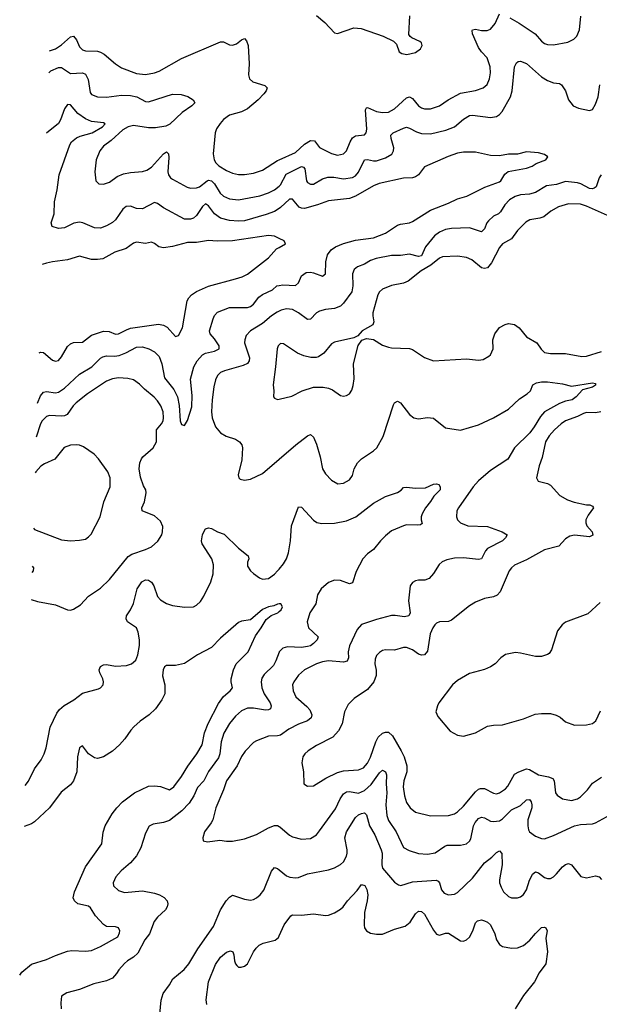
# Model space of a CAD drawing. Header units: inches. Extents: x 1834610 to 2027685, y 642842 to 774116.
# Tile 147 of 256: x 1838270 to 1842135, y 730940 to 737505. Entities that reach past the tile are written whole.
import ezdxf

# ---------------------------------------------------------------- set-up
doc = ezdxf.new("R2010")
doc.units = ezdxf.units.IN
doc.header["$MEASUREMENT"] = 0
doc.layers.add('B8733', color=7, linetype='Continuous')
doc.layers.add('B8743', color=7, linetype='Continuous')

msp = doc.modelspace()

# ---------------------------------------------------------------- linework, layer by layer
at = {"layer": 'B8733', "color": 5}
for points, elevation in [([(1838468.6, 737298), (1838510, 737311.4), (1838550, 737336.8), (1838610, 737391.2), (1838630, 737394.9), (1838649.2, 737370), (1838670, 737322.6), (1838690, 737304.7), (1838710, 737296.9), (1838790, 737293.9), (1838810, 737287.7), (1838834.4, 737274.4), (1838910, 737210.3), (1838950, 737184.4), (1839050, 737145.8), (1839110, 737139.3), (1839170, 737149.3), (1839199.6, 737160.4), (1839350, 737246.3), (1839610, 737357.1), (1839630, 737358), (1839670, 737337.6), (1839690, 737334.9), (1839716.5, 737343.5), (1839750, 737370.4), (1839770, 737379.1), (1839783.7, 737363.7), (1839793.1, 737333.1), (1839801.1, 737210), (1839796, 737136), (1839803.1, 737110), (1839824, 737090), (1839905.5, 737065.5), (1839920.4, 737050), (1839913.1, 737030), (1839898.3, 737010), (1839859.6, 736970), (1839790, 736909.7), (1839750.2, 736889.8), (1839670, 736868.4), (1839630, 736838.9), (1839607.1, 736812.9), (1839583.7, 736776.3), (1839574.4, 736750), (1839560.2, 736610), (1839567.1, 736570), (1839578.5, 736550), (1839597.4, 736530), (1839650, 736498.6), (1839690, 736481.6), (1839730, 736472.1), (1839770, 736471.9), (1839830, 736481.4), (1839890, 736501.8), (1839990, 736565.1), (1840000, 736569.5)], 680), ([(1838463.6, 737151.1), (1838477.2, 737162.8), (1838530, 737185.2), (1838550, 737185.5), (1838610, 737146.7), (1838690, 737150.1), (1838710, 737141.7), (1838726.2, 737106.2), (1838740, 737020), (1838750, 737006), (1838790, 736990.2), (1838850, 736989.2), (1838950, 737002.2), (1839010, 736998.5), (1839050.4, 736990), (1839110, 736958.3), (1839130, 736957.3), (1839290, 737007.2), (1839346, 737006), (1839391.7, 736991.7), (1839426.8, 736970), (1839438.8, 736950), (1839419.1, 736930), (1839353.3, 736886.7), (1839272.3, 736807.7), (1839244.8, 736795.2), (1839175.5, 736784.5), (1839130, 736783.2), (1839030, 736798.3), (1838992.7, 736790), (1838958, 736770), (1838880.1, 736699.9), (1838830, 736661.7), (1838804.2, 736630), (1838780.3, 736570), (1838772.4, 736490), (1838779.1, 736430), (1838798, 736410), (1838830, 736408.8), (1838870, 736421.7), (1838920.8, 736459.2), (1838962.6, 736477.4), (1839010, 736486.5), (1839090, 736492), (1839118.8, 736501.2), (1839150, 736521.6), (1839230, 736610.7), (1839250, 736622.8), (1839262.8, 736610), (1839265.5, 736585.5), (1839258.3, 736490), (1839261.7, 736470), (1839276.4, 736450), (1839290, 736440.3), (1839387, 736387), (1839410, 736380.7), (1839450, 736383.5), (1839470, 736391), (1839519.7, 736430), (1839530, 736434.1), (1839550, 736430.6), (1839570, 736410.2), (1839607.4, 736347.4), (1839630, 736327.8), (1839670, 736309.5), (1839730, 736303.7), (1839872.3, 736330), (1839929.6, 736350), (1839970, 736370.2), (1840000, 736394.7)], 660), ([(1840000, 736245.7), (1839970, 736225.5), (1839914.8, 736205.2), (1839770, 736164.4), (1839730, 736161.7), (1839670, 736165.7), (1839610, 736181.4), (1839570, 736211), (1839530, 736264), (1839510, 736276.1), (1839490, 736258.6), (1839450, 736200.2), (1839430, 736182.2), (1839410, 736174.2), (1839370, 736175.2), (1839230, 736250.2), (1839190, 736278.9), (1839170, 736286.3), (1839090, 736244.2), (1839050, 736246.4), (1839010, 736261.8), (1838980.8, 736259.2), (1838958.1, 736241.9), (1838910, 736170.3), (1838890, 736151.7), (1838849.5, 736130), (1838810, 736115.5), (1838770, 736116.2), (1838690.9, 736150.9), (1838670, 736154.9), (1838631.8, 736148.2), (1838570, 736117.6), (1838530, 736112.7), (1838486.4, 736126.4), (1838480.7, 736150), (1838500.9, 736210), (1838503.2, 736290), (1838521.2, 736370), (1838532.7, 736470), (1838604.2, 736670), (1838615.8, 736690), (1838650, 736716.8), (1838672.6, 736727.4), (1838754.7, 736750), (1838823.1, 736790), (1838839.3, 736810), (1838830, 736817), (1838750, 736825.5), (1838710, 736842.7), (1838658.3, 736878.3), (1838610, 736936.5), (1838590, 736939.5), (1838570, 736910.4), (1838542.5, 736837.5), (1838528.2, 736811.8), (1838449.9, 736748.4)], 640), ([(1840000, 736046.4), (1839970, 736060.9), (1839930, 736066), (1839689.9, 736030.1), (1839587.3, 736027.3), (1839530, 736031.7), (1839450, 736018.3), (1839390, 736018.1), (1839290, 735992.2), (1839230, 735984), (1839198.8, 735990), (1839170, 736013.4), (1839150, 736021.6), (1839110, 736012), (1839050, 736022), (1839030, 736015.3), (1838980.6, 735979.4), (1838904.8, 735955.2), (1838825.2, 735910), (1838790, 735905), (1838750, 735906.7), (1838670, 735927.6), (1838590, 735903.2), (1838490, 735891.1), (1838450, 735882), (1838420.1, 735872.2)], 620), ([(1838400.1, 735283.7), (1838410, 735288.4), (1838430, 735286.6), (1838490, 735234), (1838510, 735226.9), (1838530, 735232.8), (1838550, 735256.9), (1838590, 735325.7), (1838610, 735343.9), (1838630, 735353.3), (1838690, 735353.7), (1838750, 735400.3), (1838830, 735428.2), (1838866.7, 735426.7), (1838910, 735408), (1838930, 735409), (1838982.4, 735437.6), (1839010, 735447.5), (1839195, 735475), (1839228.3, 735468.3), (1839254.2, 735454.2), (1839310, 735393), (1839330, 735399.7), (1839355.1, 735450), (1839386.4, 735630), (1839397.2, 735650), (1839416.5, 735670), (1839450, 735692.2), (1839530, 735727.3), (1839710, 735775.8), (1839754, 735790), (1839790, 735808.3), (1839930, 735917.6), (1839983.4, 735976.6), (1840000, 735986.1)], 620), ([(1838388.7, 734948.8), (1838410, 734996.9), (1838430, 735021.5), (1838450, 735026), (1838510, 735017), (1838530, 735020.7), (1838570, 735047.2), (1838670, 735140.8), (1838752.2, 735190), (1838810, 735247.6), (1838824, 735256), (1838850, 735262.6), (1838902.1, 735262.1), (1838933.3, 735266.7), (1838977.3, 735282.7), (1839050, 735321.2), (1839090, 735322.8), (1839132, 735310), (1839170, 735289.7), (1839199.5, 735259.5), (1839218.6, 735210), (1839236.5, 735116.5), (1839298.1, 735038.1), (1839322.6, 734990), (1839333, 734933), (1839340.3, 734830), (1839350, 734806), (1839370, 734799.6), (1839390, 734832), (1839417.2, 734922.8), (1839421, 734999), (1839410, 735108), (1839432.4, 735190), (1839453, 735230), (1839490, 735269.8), (1839510, 735280.3), (1839570, 735294.2), (1839600.3, 735310), (1839600.8, 735330), (1839570, 735376.4), (1839539.3, 735410), (1839537, 735430), (1839560.3, 735510), (1839570, 735531.6), (1839590, 735553.7), (1839670, 735585.8), (1839790, 735586.6), (1839810, 735591.6), (1839830, 735608.7), (1839864.9, 735655.1), (1839890, 735673.3), (1839955.5, 735704.5), (1839984.9, 735730), (1840000, 735732.2)], 640), ([(1840000, 735560.5), (1839986.2, 735553.8), (1839950, 735529.8), (1839890, 735479.9), (1839810.3, 735430), (1839781.2, 735398.8), (1839771, 735370), (1839770.2, 735350), (1839802, 735250), (1839800.7, 735230), (1839790, 735213), (1839761, 735199), (1839636.3, 735163.7), (1839610, 735152.4), (1839590, 735131.6), (1839576.7, 735103.3), (1839563.9, 735056.1), (1839552.9, 734970), (1839549.2, 734890), (1839553.6, 734850), (1839576.5, 734790), (1839610, 734750.4), (1839647, 734727), (1839710, 734706.7), (1839736.3, 734690), (1839752.4, 734670), (1839756.4, 734650), (1839750.5, 734570), (1839726.8, 734470), (1839731.3, 734450), (1839741.4, 734441.4), (1839770, 734434.8), (1839810, 734440.5), (1839890, 734478), (1840000, 734573.4)], 660), ([(1840000, 735336), (1839994, 735330), (1839986.4, 735310), (1839976.9, 735190), (1839961.3, 735070), (1839965.5, 735030), (1839963, 734990), (1839970, 734980.7), (1839990, 734973), (1840000, 734975.3)], 680), ([(1838346.7, 733638), (1838390, 733625.7), (1838510, 733602.6), (1838590, 733570.4), (1838610, 733568.2), (1838630, 733574.9), (1838676.6, 733603.4), (1838730, 733660.4), (1838810, 733715.3), (1838870, 733772.2), (1838994.5, 733925.5), (1839018.9, 733941.1), (1839110, 733971.6), (1839150, 733990.3), (1839192.4, 734027.6), (1839217.7, 734070), (1839223.5, 734090), (1839224.9, 734124.9), (1839210, 734161.6), (1839170, 734195.8), (1839086.6, 734230), (1839085.1, 734250), (1839101.6, 734290), (1839114, 734350), (1839111.8, 734370), (1839096.9, 734396.9), (1839075.2, 734455.2), (1839067.4, 734510), (1839071.1, 734550), (1839082.5, 734577.5), (1839091.3, 734590), (1839159.7, 734650), (1839182.4, 734690), (1839182, 734770), (1839215.3, 734810), (1839226, 734830), (1839229.8, 734850), (1839226, 734890), (1839212.3, 734930), (1839190, 734964.4), (1839167.5, 734987.5), (1839102.1, 735042.1), (1839070, 735075.1), (1839030, 735102.3), (1838991.6, 735111.6), (1838930, 735116), (1838890, 735109.8), (1838850, 735095), (1838723.2, 735010), (1838646.7, 734950), (1838627.1, 734930), (1838587.7, 734872.3), (1838570, 734863.1), (1838550, 734860.7), (1838470, 734865.3), (1838450, 734858), (1838419.7, 734830), (1838408.8, 734810), (1838380.9, 734720.1)], 660), ([(1838361.7, 734113.8), (1838370, 734105.3), (1838550, 734037.3), (1838610, 734030.3), (1838670, 734033.7), (1838710, 734041.6), (1838730, 734055.5), (1838746, 734074), (1838806.2, 734190), (1838832, 734290), (1838873.3, 734390), (1838874.5, 734450), (1838857.2, 734490), (1838796.2, 734576.2), (1838767.9, 734607.9), (1838695.7, 734655.7), (1838670, 734667.2), (1838650, 734670.8)], 680), ([(1838650, 734670.8), (1838610, 734668.5), (1838567.3, 734652.7), (1838505.1, 734574.9), (1838435.6, 734544.4), (1838412.1, 734527.9), (1838377.1, 734490), (1838373.4, 734484.4)], 680), ([(1838307.7, 732397.7), (1838330, 732427.7), (1838369.7, 732510), (1838412.8, 732570), (1838434.3, 732610), (1838446.3, 732650), (1838472.6, 732787.4), (1838519, 732881), (1838535.3, 732904.7), (1838567, 732933), (1838631.8, 732970), (1838690, 733014.9), (1838796.9, 733043.1), (1838810, 733050.8), (1838826, 733070), (1838829.5, 733090), (1838825.1, 733110), (1838805.1, 733150), (1838800.7, 733170), (1838810, 733193), (1838830, 733203.8), (1838850, 733206.4), (1838910, 733194.3), (1838982, 733198), (1839015.1, 733210), (1839044.7, 733235.2), (1839058.3, 733270), (1839068.6, 733331.4), (1839068.6, 733370), (1839060.6, 733420.6), (1839049.6, 733450), (1838990, 733489.6), (1838979.6, 733510), (1838981.6, 733530), (1839010, 733570.6), (1839028.8, 733611.2), (1839053.1, 733710), (1839083.7, 733756.3), (1839110, 733770.2), (1839130, 733767.1), (1839150, 733753.8), (1839165.6, 733730), (1839190, 733659.3), (1839210, 733635.8), (1839250, 733611.8), (1839290, 733598.9), (1839370, 733586.7), (1839429.6, 733590.4), (1839450, 733602), (1839475.2, 733624.8), (1839498.5, 733661.5), (1839544.1, 733755.9), (1839560.9, 733810), (1839561.8, 733870), (1839550.8, 733910), (1839487.6, 734010), (1839483.6, 734030), (1839489.6, 734070), (1839498, 734090), (1839509.7, 734110.3), (1839530, 734117.1), (1839550, 734112.7), (1839590.3, 734090.3), (1839633.5, 734073.5), (1839730, 733980.3), (1839794.8, 733930), (1839799.1, 733910), (1839790, 733888), (1839790, 733861), (1839810, 733830.6), (1839830, 733813), (1839870, 733783), (1839890, 733774.9), (1839930, 733778.4), (1839970, 733807), (1839990, 733828.8), (1840000, 733840.8)], 640), ([(1838353.8, 733861.5), (1838363, 733850), (1838359.5, 733830), (1838352.4, 733818.2)], 660), ([(1840000, 733608.8), (1839990, 733607.7), (1839964.1, 733595.9), (1839930, 733588.8), (1839890, 733571.3), (1839810, 733503.1), (1839750, 733493.4), (1839730, 733484.9), (1839610, 733382), (1839550, 733318.8), (1839455.4, 733270), (1839370, 733212.8), (1839310, 733198), (1839250, 733199.5), (1839235.1, 733190), (1839226.6, 733170), (1839222.4, 733130), (1839238.3, 733070), (1839238.7, 733010), (1839217.6, 732970), (1839176.3, 732910), (1839133, 732870), (1839073, 732827), (1839030.6, 732789.4), (1839011.4, 732768.6), (1838971.9, 732710), (1838936.4, 732670), (1838890, 732628.6), (1838830, 732589.3), (1838790, 732579.7), (1838770, 732583.2), (1838729.4, 732609.4), (1838690, 732664), (1838670, 732650.6), (1838655.4, 732590), (1838651.1, 732490), (1838630, 732430.3), (1838610, 732402.3), (1838546.1, 732353.9), (1838469.8, 732250), (1838370, 732155.5), (1838350, 732142.8), (1838299.1, 732124.7)], 620), ([(1838270.4, 731133.5), (1838285.2, 731154.8), (1838350, 731208.4), (1838450, 731238), (1838510, 731266), (1838590, 731294.8), (1838617.6, 731297.6), (1838710, 731293.5), (1838750, 731298.9), (1838810, 731326), (1838925.3, 731390), (1838936.9, 731416.9), (1838937.4, 731430), (1838928.7, 731448.7), (1838910, 731455.3), (1838850, 731459.1), (1838830, 731471.3), (1838776.2, 731530), (1838743.3, 731583.3), (1838730, 731593.5), (1838659.1, 731610), (1838635.8, 731630), (1838627.6, 731650), (1838635.3, 731690), (1838710, 731857), (1838818.7, 732010), (1838827.7, 732087.7), (1838840.9, 732130), (1838886.9, 732210), (1838917.1, 732250), (1838956.5, 732290), (1839035.8, 732350), (1839130, 732393.1), (1839170, 732396.2), (1839210, 732392.7), (1839270, 732369.8), (1839297.8, 732390), (1839350, 732458), (1839391.7, 732528.3), (1839451, 732610), (1839487.3, 732670), (1839502.5, 732750), (1839528.1, 732811.9), (1839595.3, 732944.7), (1839629.1, 732990.9), (1839674, 733030), (1839688.7, 733050), (1839680.2, 733090), (1839680.7, 733110), (1839695.7, 733170), (1839714, 733210), (1839793.7, 733290), (1839842.9, 733397.1), (1839881.2, 733450), (1839913.8, 733506.2), (1839947.8, 733532.2), (1839990.8, 733550), (1840000, 733557.9)], 620), ([(1840000, 733287.1), (1839979.1, 733230), (1839961.8, 733198.2), (1839901.3, 733138.7), (1839885.8, 733114.2), (1839880.2, 733090), (1839884.1, 733050), (1839901.1, 733010), (1839940.9, 732950), (1839947.2, 732930), (1839943.1, 732910), (1839930, 732903.1), (1839910, 732900.7), (1839830, 732914.5), (1839790, 732913.6), (1839750, 732895.5), (1839710, 732861.5), (1839670, 732811.1), (1839631.9, 732748.1), (1839614, 732690), (1839605.1, 732610), (1839595.9, 732584.1), (1839530, 732492.1), (1839497.1, 732430), (1839455.6, 732384.4), (1839430.9, 732330), (1839400.1, 732279.9), (1839351.2, 732228.8), (1839270, 732164.8), (1839230, 732150.8), (1839159.6, 732140.4), (1839132.8, 732127.2), (1839110, 732080.9), (1839077.5, 731982.5), (1839050.1, 731929.9), (1839010, 731882), (1838947, 731830), (1838911.7, 731790), (1838893.4, 731750), (1838895.8, 731730), (1838930, 731697.6), (1838970, 731684.6), (1839090, 731695.8), (1839170, 731680.2), (1839202, 731670), (1839232.8, 731652.8), (1839252.7, 731630), (1839258.4, 731610), (1839254.4, 731590), (1839242.4, 731570), (1839190, 731521.3), (1839167.8, 731492.2), (1839136.1, 731410), (1839104.9, 731370), (1839058.5, 731281.5), (1839030, 731253), (1838990.2, 731229.8), (1838970, 731211.6), (1838930.4, 731170), (1838915.9, 731144.1), (1838890, 731114.5), (1838850, 731095.6), (1838764.6, 731075.4), (1838670, 731038.7), (1838584.9, 731015.1), (1838550, 730994), (1838544.4, 730950), (1838546, 730910)], 640), ([(1840000, 732732.4), (1839990, 732729.8), (1839930, 732727.3), (1839850, 732696.4), (1839830, 732684.7), (1839773.1, 732626.9), (1839748.8, 732591.2), (1839721.4, 732530), (1839649.2, 732430), (1839630.2, 732370), (1839579, 732250), (1839557.1, 732170), (1839548, 732150), (1839502.8, 732090), (1839491.3, 732050), (1839494, 732030), (1839522.8, 732022.8), (1839605.6, 732034.4), (1839650, 732027), (1839690, 732028.5), (1839770, 732043.8), (1839850, 732071.7), (1839930, 732116.5), (1839970, 732132.6), (1839990, 732131.5), (1840000, 732126.2)], 660), ([(1839202, 730850), (1839213, 730967), (1839228.1, 731011.9), (1839269.6, 731070), (1839292, 731110), (1839367.7, 731172.3), (1839398.7, 731210), (1839457.6, 731310), (1839561.9, 731458.1), (1839609.9, 731570.1), (1839647.1, 731630), (1839670, 731654.9), (1839690, 731666.4), (1839770, 731640.3), (1839810, 731634.3), (1839830, 731638.9), (1839850, 731650.3), (1839874.3, 731670), (1839898.9, 731701.1), (1839950, 731828), (1839970, 731852.4), (1839990, 731844.9), (1840000, 731836.8)], 640), ([(1839517.5, 730937.5), (1839514.6, 730970), (1839528.5, 731090), (1839576, 731204), (1839610, 731254.4), (1839650, 731287.2), (1839676.2, 731296.2), (1839690.4, 731290), (1839697.6, 731270), (1839702.4, 731230), (1839708.4, 731210), (1839717.6, 731197.6), (1839730, 731188.2), (1839746.6, 731186.6), (1839770, 731194.9), (1839790, 731210.6), (1839829.8, 731290), (1839846.2, 731313.8), (1839866.8, 731333.2), (1839892.9, 731347.1), (1839973.3, 731366.7), (1839995.2, 731384.8), (1840000, 731395.3)], 620)]:
    msp.add_lwpolyline(points, dxfattribs=dict(at, elevation=elevation))
at = {"layer": 'B8743', "color": 5}
for points, elevation in [([(1840000, 736569.5), (1840110, 736618.1), (1840170, 736673.8), (1840210, 736698.3), (1840236.3, 736696.3), (1840270, 736653.1), (1840350, 736611.7), (1840390, 736600.9), (1840430, 736610.4), (1840450, 736630.4), (1840473.2, 736690), (1840490, 736717.6), (1840510, 736731.1), (1840570, 736737.1), (1840581.6, 736750), (1840585.1, 736774.9), (1840576.5, 736903.5), (1840583.3, 736916.7), (1840590, 736919.7), (1840650, 736892.2), (1840690, 736884.8), (1840730, 736887.1), (1840768.9, 736911.1), (1840850, 736983.2), (1840870, 736990.2), (1840890, 736979.7), (1840930, 736931.2), (1840950, 736917.5), (1840970, 736911.1), (1841010, 736910.2), (1841069.1, 736930.9), (1841126.3, 736970), (1841210, 737015.8), (1841310, 737033.4), (1841359.5, 737050), (1841386.8, 737073.2), (1841403.5, 737110), (1841410.6, 737149.4), (1841406.5, 737190), (1841386.5, 737250), (1841349.8, 737290), (1841330, 737319.1), (1841290, 737409.7), (1841287.6, 737432.4), (1841290, 737438), (1841310, 737441.2), (1841350, 737433.2), (1841387.2, 737432.8), (1841410, 737442), (1841440.6, 737479.4), (1841470, 737544.4)], 680), ([(1840250, 737533.7), (1840305.4, 737485.4), (1840370, 737416.4), (1840390, 737412.2), (1840499, 737450), (1840546.9, 737446.9), (1840694.8, 737394.8), (1840762, 737362), (1840782.3, 737342.3), (1840801.6, 737290), (1840818.3, 737278.3), (1840851.7, 737271.7), (1840910, 737286.7), (1840943, 737310), (1840953.4, 737333.4), (1840949.6, 737350), (1840939, 737359), (1840884.4, 737384.4), (1840872.8, 737392.8), (1840865.4, 737405.4), (1840871.6, 737530)], 720), ([(1841537.6, 737517.6), (1841601.3, 737481.3), (1841707.2, 737410), (1841750, 737360.9), (1841770, 737346.5), (1841790, 737339.6), (1841830, 737338), (1841924.7, 737355.3), (1841965, 737375), (1841985.3, 737394.7), (1842003.2, 737436.8), (1842012.1, 737527.9)], 680), ([(1840000, 736394.7), (1840010, 736402.9), (1840046.4, 736473.6), (1840150, 736526.7), (1840162.2, 736522.2), (1840172.5, 736510), (1840183.5, 736430), (1840190, 736419.6), (1840210, 736407.6), (1840230, 736407.8), (1840290, 736444.1), (1840324.6, 736455.4), (1840365.6, 736454.4), (1840430, 736442.8), (1840490, 736453.1), (1840510, 736464.3), (1840530, 736487.2), (1840570, 736571.3), (1840590, 736571.7), (1840630, 736563), (1840650, 736564.3), (1840710, 736583.2), (1840751.1, 736608.9), (1840763.5, 736630), (1840764.5, 736650), (1840747.2, 736712.8), (1840745.8, 736734.2), (1840759.6, 736750), (1840830, 736782), (1840850, 736787.2), (1840870, 736781.2), (1840916.1, 736756.1), (1840950, 736745.2), (1841010, 736742.7), (1841112.6, 736767.4), (1841169.9, 736790.1), (1841230, 736842.2), (1841270, 736866), (1841290, 736869.1), (1841410, 736852.8), (1841450, 736859.6), (1841470, 736873.4), (1841486.4, 736893.6), (1841543.2, 736990), (1841553, 737030), (1841569.8, 737190.2), (1841583.8, 737216.2), (1841594.2, 737225.8), (1841610, 737228.2), (1841650, 737211.7), (1841750, 737124.7), (1841790, 737098.5), (1841830, 737083.6), (1841870, 737078.4), (1841882, 737070), (1841910.4, 737030), (1841930.6, 736970), (1841960.7, 736930), (1841995.8, 736915.8), (1842070, 736899.1), (1842090, 736906.8), (1842110, 736941), (1842127.4, 736990), (1842138.3, 737070)], 660), ([(1840000, 735732.2), (1840024.2, 735735.8), (1840110, 735732.3), (1840130.2, 735749.8), (1840150, 735796.9), (1840180.9, 735819.1), (1840210, 735822), (1840230, 735817.8), (1840290, 735794.7), (1840310.2, 735809.8), (1840312.5, 735890), (1840323.5, 735936.5), (1840347.1, 735970), (1840375.3, 735990), (1840430, 736013.3), (1840510, 736033.7), (1840630, 736049.9), (1840710, 736080.3), (1840790, 736135), (1840810, 736142.1), (1840870, 736149.9), (1840890, 736158.7), (1841010, 736234.5), (1841130, 736281), (1841190, 736309.8), (1841252, 736328), (1841372.6, 736387.4), (1841470, 736423.5), (1841478.5, 736430), (1841504.2, 736475.8), (1841528.2, 736491.8), (1841650, 736515.6), (1841687.6, 736527.6), (1841714.6, 736545.4), (1841778.8, 736570), (1841791, 736590), (1841770, 736606.8), (1841730, 736616), (1841650, 736622.8), (1841590, 736607.3), (1841530, 736608.8), (1841470, 736597.6), (1841410, 736598.7), (1841310, 736622), (1841230, 736621.1), (1841190, 736614.2), (1841127.7, 736592.3), (1840970, 736523.8), (1840929.8, 736470.2), (1840910, 736457.3), (1840889, 736451), (1840830, 736447), (1840668.1, 736411.9), (1840630, 736396.9), (1840510, 736328.8), (1840470, 736312.8), (1840330, 736295.8), (1840257, 736270), (1840170, 736246.7), (1840150, 736247.3), (1840134.2, 736254.2), (1840090, 736307.7), (1840070, 736308.1), (1840010, 736252.5), (1840000, 736245.7)], 640), ([(1842147.2, 736470), (1842134, 736450), (1842113.1, 736390), (1842099.7, 736380.3), (1842090, 736376.4), (1842070, 736379.3), (1842010.9, 736410.9), (1841990, 736417.4), (1841910, 736425.7), (1841850, 736405.7), (1841783.2, 736396.8), (1841708.6, 736351.4), (1841670, 736341.6), (1841610, 736336.8), (1841574.7, 736325.3), (1841536.1, 736303.9), (1841504.6, 736270), (1841477.1, 736222.9), (1841462, 736210), (1841430, 736194.2), (1841395.6, 736164.4), (1841384.9, 736150), (1841369.3, 736110.7), (1841350, 736091.1), (1841270, 736116.2), (1841150, 736111.6), (1841110, 736104.8), (1841070, 736089), (1841037.2, 736062.8), (1840977.1, 735990), (1840949.5, 735930.5), (1840930, 735926), (1840870, 735940.7), (1840810, 735932), (1840750, 735932.9), (1840647.3, 735912.7), (1840610, 735898.4), (1840570, 735874.2), (1840523, 735857), (1840500.9, 735839.1), (1840488.3, 735810), (1840491.8, 735730), (1840484.1, 735690), (1840430, 735614.5), (1840410, 735593.6), (1840370, 735578.6), (1840308.3, 735571.7), (1840270, 735560.9), (1840250, 735549.7), (1840210, 735508.3), (1840190, 735505.7), (1840129.8, 735550), (1840090, 735571.8), (1840050, 735576.5), (1840013.1, 735566.9), (1840000, 735560.5)], 660), ([(1842190, 736200.2), (1842050, 736261), (1842010, 736273.9), (1841930, 736277.6), (1841863.7, 736256.3), (1841812.8, 736227.2), (1841766, 736190), (1841739.5, 736180.5), (1841670.9, 736169.1), (1841645.9, 736154.1), (1841590, 736098), (1841550, 736044.2), (1841489, 736011), (1841470, 735985.7), (1841415.5, 735884.5), (1841390, 735849.8), (1841370, 735845.4), (1841350, 735849.9), (1841284.4, 735904.4), (1841250, 735919.3), (1841190, 735927.9), (1841090, 735924.1), (1841070, 735915.5), (1841012.5, 735867.5), (1840947.2, 735830), (1840859.5, 735760.5), (1840830, 735748), (1840750, 735732.1), (1840690, 735706.9), (1840670.3, 735690), (1840659, 735670), (1840625.7, 735550), (1840624.2, 735530), (1840632.7, 735490), (1840624.9, 735470), (1840554.8, 735430), (1840524, 735396), (1840497.3, 735382.7), (1840370, 735353.6), (1840350, 735343.7), (1840298.2, 735281.8), (1840262.5, 735257.5), (1840247.3, 735252.7), (1840212.6, 735252.6), (1840164.1, 735264.1), (1840122.3, 735282.3), (1840030, 735343.7), (1840010, 735346), (1840000, 735336)], 680), ([(1840000, 735986.1), (1840042, 736010), (1840034, 736030), (1840000, 736046.4)], 620), ([(1840000, 734975.3), (1840084.9, 734995.1), (1840153.2, 735030), (1840230, 735053.4), (1840294.4, 735054.4), (1840328.8, 735048.8), (1840356, 735036), (1840410, 734998.8), (1840430, 734994.8), (1840450, 734998.8), (1840469.5, 735010.5), (1840485.8, 735034.2), (1840494.5, 735065.5), (1840499.7, 735110), (1840495.1, 735210), (1840526.8, 735333.2), (1840552.5, 735367.5), (1840582, 735378), (1840630, 735372.4), (1840690, 735335.5), (1840730, 735321.6), (1840750, 735317.1), (1840870, 735313), (1840890, 735305.5), (1840970, 735252.4), (1841030, 735230.5), (1841250, 735244), (1841330, 735234.8), (1841360.2, 735239.8), (1841399.5, 735260.5), (1841410, 735270.8), (1841426.3, 735310), (1841424.4, 735370), (1841439.1, 735410), (1841470, 735452.6), (1841506.6, 735473.4), (1841530, 735478.5), (1841570, 735472.8), (1841601.3, 735450), (1841650.3, 735390.3), (1841719.3, 735350), (1841746.8, 735306.8), (1841770, 735286), (1841810, 735278.4), (1841910, 735279.7), (1842018.6, 735258.6), (1842050, 735261.2), (1842150, 735291.9)], 680), ([(1840000, 734573.4), (1840111.5, 734670), (1840190, 734730.4), (1840210, 734738), (1840230, 734722), (1840250, 734674), (1840274.3, 734590), (1840290.4, 734510), (1840310, 734477.3), (1840350, 734434), (1840390.5, 734410.5), (1840430, 734414.9), (1840470, 734437.3), (1840490, 734466), (1840501.6, 734510), (1840523.6, 734550), (1840550, 734577), (1840629.8, 734630.2), (1840651.5, 734650), (1840694.7, 734725.3), (1840762.2, 734937.8), (1840770, 734950.6), (1840790, 734962), (1840810, 734950.6), (1840870, 734872.7), (1840898.8, 734850), (1840930, 734843.1), (1840990, 734852.2), (1841030, 734848), (1841110, 734784), (1841210, 734768.7), (1841330, 734803.6), (1841429.2, 734850.8), (1841530, 734907.2), (1841602.7, 734977.3), (1841654.7, 735010), (1841675.1, 735030), (1841692.7, 735070), (1841716.9, 735083.1), (1841749.8, 735090.2), (1841790, 735090.2), (1841890, 735076.9), (1841950, 735060.8), (1842090, 735083), (1842110, 735078), (1842110, 735067.6), (1842090, 735055.1), (1842023.8, 735036.2), (1841981.5, 734990), (1841954, 734970), (1841910, 734961.4), (1841870, 734946.3), (1841770.1, 734889.9), (1841742.1, 734857.9), (1841701.3, 734790), (1841670.9, 734750), (1841570.1, 734650), (1841525.5, 734574.5), (1841410, 734499.9), (1841329.3, 734430), (1841292.9, 734390), (1841195.8, 734250), (1841186, 734230), (1841182.8, 734190), (1841190.3, 734170), (1841208.4, 734150), (1841258, 734130), (1841390, 734125.9), (1841486.8, 734090), (1841521, 734070), (1841510.5, 734050), (1841490.4, 734030), (1841390, 733979.7), (1841375.9, 733964.1), (1841350, 733909.7), (1841330, 733905.6), (1841230, 733916.8), (1841170, 733914.8), (1841117.6, 733902.4), (1841087.3, 733890), (1841066.8, 733873.2), (1841030, 733813.2), (1841001.3, 733778.7), (1840971.9, 733768.1), (1840930, 733768.4), (1840910, 733763.5), (1840888.5, 733751.5), (1840873.7, 733730), (1840861.7, 733630), (1840874.6, 733550), (1840864, 733530), (1840835.8, 733524.2), (1840773.1, 733533.1), (1840750, 733531.6), (1840650, 733506.2), (1840548.3, 733471.7), (1840520.2, 733439.8), (1840468.7, 733330), (1840460.5, 733290), (1840461.8, 733250), (1840453.4, 733226.6), (1840430, 733220.3), (1840330, 733229.8), (1840290, 733222.2), (1840250, 733208.7), (1840170, 733170.8), (1840130, 733134.8), (1840098.6, 733090), (1840090.2, 733070), (1840092.8, 733030), (1840111.8, 732990), (1840185.8, 732925.8), (1840204.2, 732904.2), (1840218.2, 732870), (1840213.8, 732850), (1840190.1, 732829.9), (1840130, 732808.5), (1840065.5, 732774.5), (1840010, 732735.1), (1840000, 732732.4)], 660), ([(1842144.9, 734890), (1842110, 734882.3), (1842050, 734886), (1842030, 734879.2), (1841990, 734859.1), (1841910, 734829.9), (1841880.2, 734810), (1841836.5, 734770), (1841801.4, 734730), (1841777.1, 734690), (1841754.1, 734585.9), (1841734.6, 734530), (1841717.3, 734450), (1841720.5, 734440.5), (1841728.4, 734428.4), (1841790, 734412.4), (1841810, 734402), (1841872.7, 734332.7), (1841923.2, 734303.2), (1841967.1, 734287.1), (1842050, 734270.3), (1842072, 734270), (1842090, 734261), (1842095.5, 734250), (1842059.9, 734200.1), (1842045.5, 734170), (1842045.5, 734150), (1842052.9, 734130), (1842086.7, 734090), (1842092.4, 734067.6), (1842070, 734056.9), (1841970, 734068.6), (1841938.2, 734061.8), (1841910, 734044), (1841864.6, 733995.4), (1841770, 733969.7), (1841650, 733902.3), (1841570, 733866.9), (1841548.8, 733850), (1841533.4, 733830), (1841474.7, 733690), (1841453.4, 733666.6), (1841430, 733656.8), (1841370, 733645.1), (1841310, 733621.1), (1841270, 733597.4), (1841150, 733501.1), (1841130, 733492.3), (1841070, 733489.8), (1841050, 733480.9), (1841038.5, 733470), (1841023.9, 733450), (1841007, 733410), (1840990, 733294.5), (1840970, 733269.8), (1840950, 733267.3), (1840930, 733274.6), (1840890, 733303.8), (1840850, 733319.1), (1840830, 733318.3), (1840770, 733301.1), (1840710, 733303.5), (1840690, 733298.3), (1840670, 733286.3), (1840650, 733265.1), (1840640, 733240), (1840638, 733210), (1840646.5, 733166.5), (1840647.3, 733132.7), (1840631.3, 733090), (1840590, 733038.3), (1840501.2, 732978.8), (1840461.5, 732938.5), (1840436.5, 732890), (1840419.6, 732810), (1840396, 732764), (1840358.7, 732721.3), (1840250, 732665.7), (1840192.7, 732630), (1840170.5, 732610), (1840158.4, 732590), (1840152.4, 732550), (1840161.6, 732490), (1840166, 732410), (1840190, 732394.8), (1840230, 732397.1), (1840311.6, 732448.4), (1840390, 732485.4), (1840430, 732496.5), (1840530, 732503.2), (1840562.8, 732517.2), (1840590, 732547.4), (1840610, 732587.2), (1840644.2, 732690), (1840660.2, 732719.8), (1840690, 732747), (1840710, 732755), (1840730, 732753.1), (1840755.5, 732730), (1840813.7, 732630), (1840834.1, 732590), (1840851.4, 732530), (1840851.6, 732490), (1840832, 732430), (1840827.8, 732390), (1840836.5, 732330), (1840850, 732286), (1840873.7, 732250), (1840910, 732221.7), (1841010, 732196.9), (1841130, 732198), (1841170, 732209.1), (1841190, 732222.4), (1841230, 732261.5), (1841310, 732356.9), (1841330, 732373.6), (1841342.2, 732377.8), (1841370, 732378.8), (1841430, 732346.9), (1841450, 732343.6), (1841470, 732349.1), (1841510, 732376.5), (1841526.1, 732393.9), (1841570, 732473.2), (1841597.6, 732490), (1841650, 732508.6), (1841670, 732505.7), (1841730, 732469), (1841796.4, 732456.4), (1841824.7, 732444.7), (1841833.6, 732430), (1841844, 732350), (1841853.7, 732333.7), (1841890, 732310.3), (1841950, 732298.9), (1841990, 732308.9), (1842010, 732322.6), (1842056, 732370), (1842090, 732413.1), (1842150, 732453.6)], 680), ([(1840000, 733840.8), (1840030, 733877), (1840049.8, 733910), (1840061.8, 733950), (1840075.9, 734030), (1840081.6, 734130), (1840130, 734256.3), (1840150, 734255.3), (1840230, 734168.2), (1840251.5, 734151.5), (1840284.9, 734144.9), (1840370, 734148.4), (1840450, 734164.1), (1840510.9, 734189.1), (1840630, 734281.8), (1840710, 734324.6), (1840788.9, 734351.1), (1840813.3, 734366.7), (1840830, 734384.9), (1840850, 734387.7), (1840910, 734381.6), (1840975.6, 734384.4), (1841030, 734406.8), (1841050, 734410.6), (1841066, 734406), (1841074, 734390), (1841073, 734370), (1841031.9, 734328.1), (1841010, 734292.3), (1840975.8, 734250), (1840954.4, 734210), (1840948, 734190), (1840947.7, 734170), (1840954.4, 734145.6), (1840942.8, 734137.2), (1840925.5, 734134.5), (1840850, 734135.6), (1840830, 734129.7), (1840750, 734096.4), (1840710, 734063.5), (1840675.5, 734030), (1840628.6, 733971.4), (1840590, 733943.1), (1840558.2, 733910), (1840514.4, 733825.6), (1840490, 733749.4), (1840470, 733742.6), (1840410, 733764.6), (1840370, 733767.3), (1840330, 733753), (1840279.7, 733710), (1840256.9, 733670), (1840243.9, 733610), (1840205.2, 733550), (1840188.2, 733490), (1840196, 733450), (1840260.4, 733390), (1840253.1, 733370), (1840230, 733345), (1840209.5, 733330.5), (1840190, 733324.5), (1840150, 733318.7), (1840056.5, 733323.5), (1840025.5, 733314.5), (1840001.1, 733290), (1840000, 733287.1)], 640), ([(1840000, 733557.9), (1840014, 733570), (1840022.8, 733590), (1840012, 733610), (1840000, 733608.8)], 620), ([(1842141.4, 733618.6), (1842057.4, 733542.6), (1841910, 733488.2), (1841886.4, 733470), (1841856.5, 733430), (1841815.8, 733304.2), (1841800.7, 733279.3), (1841789, 733271), (1841750, 733259.8), (1841710, 733259.8), (1841610, 733281.2), (1841575.5, 733284.5), (1841510, 733272.1), (1841477.6, 733250), (1841441.3, 733210), (1841410.4, 733190), (1841370, 733172.3), (1841270, 733144.8), (1841190, 733097.8), (1841157.2, 733070), (1841065.3, 732950), (1841055.3, 732930), (1841045.7, 732890), (1841059.4, 732859.4), (1841140.8, 732760.8), (1841190, 732733.1), (1841230, 732727.9), (1841310, 732749.1), (1841390, 732793.2), (1841430, 732800.7), (1841490, 732803.2), (1841630, 732842.2), (1841706.6, 732873.4), (1841750, 732879.7), (1841810, 732878.6), (1841848.2, 732868.2), (1841874.8, 732854.8), (1841910, 732822.4), (1841970, 732800.4), (1842050, 732802), (1842090, 732812.4), (1842112.6, 732830), (1842142.7, 732897.3)], 720), ([(1840000, 732126.2), (1840004.1, 732124.1), (1840070, 732067.6), (1840090, 732057.4), (1840150, 732041.3), (1840210, 732044.9), (1840249.5, 732070), (1840270, 732096.4), (1840376.1, 732243.9), (1840407.1, 732310), (1840430, 732342.3), (1840450, 732355.3), (1840470, 732358.4), (1840530, 732348), (1840570, 732365.9), (1840613.8, 732406.2), (1840670, 732483.2), (1840690, 732501.1), (1840709.1, 732489.1), (1840715.3, 732470), (1840712.9, 732410), (1840719.4, 732350), (1840711.7, 732270), (1840718.1, 732198.1), (1840730, 732164.9), (1840779.7, 732090), (1840830, 731985.3), (1840866.2, 731966.2), (1840930, 731945.8), (1840990, 731941.7), (1841040.9, 731950), (1841105.2, 731994.8), (1841119.6, 732000.4), (1841210, 732000.7), (1841250, 732010.3), (1841270, 732027), (1841278, 732042), (1841296.3, 732130), (1841307.6, 732152.4), (1841330, 732177.8), (1841350, 732187.3), (1841370, 732183.5), (1841410, 732161.1), (1841430, 732158), (1841470, 732163.8), (1841490, 732176.2), (1841550, 732235.5), (1841610, 732264.6), (1841650, 732303.1), (1841670, 732304.9), (1841681.2, 732290), (1841686, 732270), (1841684.2, 732250), (1841657.5, 732170), (1841657.7, 732130), (1841663.6, 732103.6), (1841670.3, 732090), (1841710, 732060.2), (1841750, 732044.2), (1841770, 732043.2), (1841830, 732064.5), (1841970, 732130.2), (1842010, 732138.8), (1842090, 732142.7), (1842109.3, 732150), (1842256, 732230)], 660), ([(1840000, 731836.8), (1840050, 731796.5), (1840072.5, 731787.5), (1840110, 731782.8), (1840130, 731785.8), (1840190, 731810.2), (1840330, 731836.9), (1840370, 731850.2), (1840409.2, 731870.8), (1840430, 731890.3), (1840450, 731928.5), (1840453.5, 731946.5), (1840453.7, 731970), (1840438.6, 732050), (1840449.1, 732090), (1840510, 732185.5), (1840530, 732203.2), (1840550, 732212.1), (1840570, 732215.6), (1840583.6, 732203.6), (1840602.3, 732130), (1840639.2, 732070), (1840679.8, 731970), (1840686.5, 731946.5), (1840684, 731870), (1840690, 731846.5), (1840770, 731753.7), (1840795.6, 731735.6), (1840812.3, 731732.3), (1840890, 731756.9), (1841046.3, 731766.3), (1841059.9, 731759.9), (1841069.2, 731749.2), (1841083.6, 731703.6), (1841100.7, 731680.7), (1841130, 731670.2), (1841170, 731674.7), (1841190, 731684.4), (1841290, 731780.2), (1841370, 731882.8), (1841418.7, 731921.3), (1841450, 731952.7), (1841470, 731963), (1841486, 731946), (1841487.2, 731870), (1841469.4, 731770), (1841470.2, 731750), (1841480, 731720), (1841496.9, 731690), (1841530, 731657.6), (1841550, 731648.5), (1841590, 731648.8), (1841610, 731656.5), (1841630, 731672), (1841650, 731703), (1841670, 731768), (1841684.1, 731795.9), (1841690, 731806.4), (1841710, 731822), (1841730, 731816.5), (1841770, 731786), (1841790, 731778.9), (1841810, 731779.5), (1841830, 731790.3), (1841850, 731808.8), (1841890, 731856.5), (1841910, 731872), (1841930, 731879.5), (1841950, 731870.5), (1842012.4, 731792.4), (1842050, 731783.1), (1842110, 731796.4), (1842134.8, 731790), (1842150, 731771)], 640), ([(1840000, 731395.3), (1840033.6, 731470), (1840078, 731530), (1840090, 731537), (1840150, 731534), (1840230, 731543.7), (1840310, 731532.4), (1840330, 731534.9), (1840370, 731550.4), (1840410, 731573.7), (1840426.3, 731590), (1840456.8, 731630), (1840521.4, 731698.6), (1840550, 731739.3), (1840572.4, 731732.4), (1840585.7, 731705.7), (1840592.6, 731670), (1840588, 731630), (1840568.9, 731551.1), (1840566.9, 731466.9), (1840570.2, 731450), (1840582.3, 731430), (1840610, 731414), (1840650, 731407.7), (1840690, 731408), (1840770, 731439.7), (1840839.6, 731460.4), (1840873, 731487), (1840910, 731543.7), (1840930, 731560.9), (1840950, 731558.5), (1840970, 731541.1), (1841030, 731433.4), (1841050, 731406.8), (1841070, 731400.7), (1841110, 731414), (1841130, 731414), (1841210, 731363), (1841230, 731361.6), (1841250, 731368.5), (1841270, 731388.2), (1841292.8, 731430), (1841310, 731482.8), (1841323.6, 731496.4), (1841350, 731502), (1841370, 731497.1), (1841390, 731488.2), (1841410, 731470.4), (1841438.2, 731410), (1841450.3, 731370), (1841470, 731337.6), (1841490, 731325.7), (1841550, 731314.9), (1841590, 731315.6), (1841630, 731332.7), (1841672.7, 731367.3), (1841710, 731412.7), (1841750, 731451.8), (1841770, 731454.4), (1841778.8, 731450), (1841786.4, 731430), (1841779.4, 731380.6), (1841790.3, 731290), (1841777.6, 731210), (1841733.4, 731150), (1841703.7, 731090), (1841630, 730998.9), (1841573.4, 730910)], 620)]:
    msp.add_lwpolyline(points, dxfattribs=dict(at, elevation=elevation))

doc.saveas('drawing.dxf')
